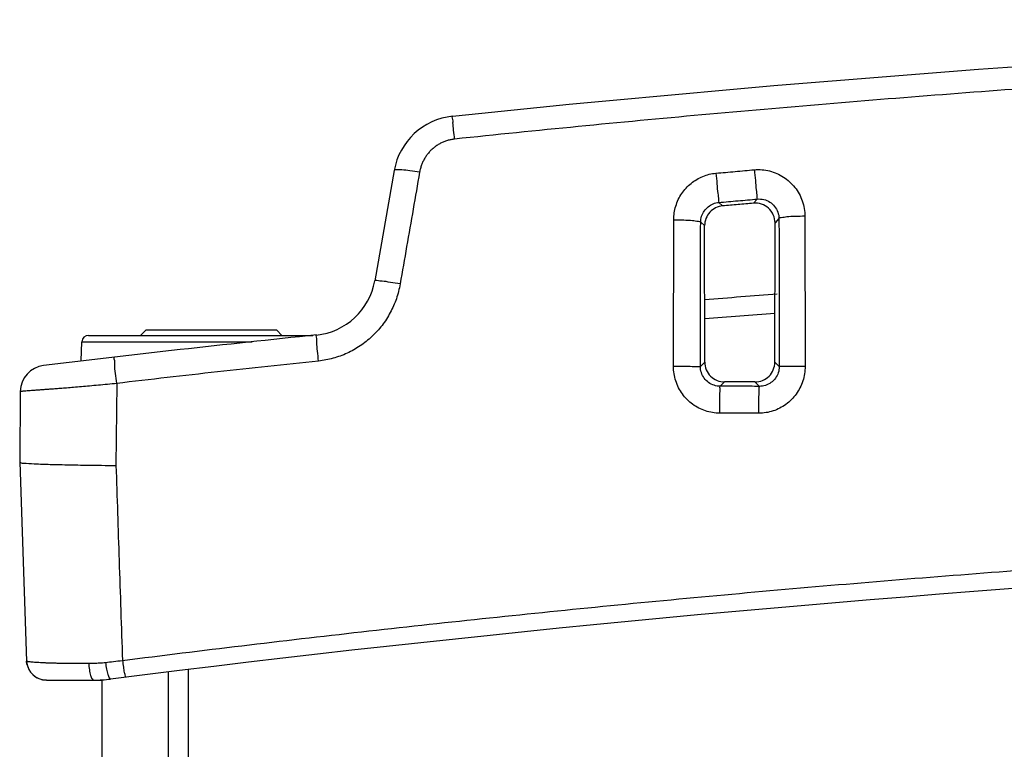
# Model space of a CAD drawing. Header units: inches. Extents: x 0 to 34, y 0 to 22.
# Tile 76 of 119: x 12.6 to 14.1, y 18.5 to 19.6. Entities that reach past the tile are written whole.
import ezdxf

# ---------------------------------------------------------------- set-up
doc = ezdxf.new("R2010")
doc.units = ezdxf.units.IN
doc.header["$LTSCALE"] = 1.87
doc.header["$MEASUREMENT"] = 0
doc.layers.get('0').update_dxf_attribs({"linetype": 'CONTINUOUS'})

msp = doc.modelspace()

# ---------------------------------------------------------------- linework, layer by layer
at = {"color": 7, "linetype": 'CONTINUOUS'}
for p, q in [((13.1631, 19.3894), (13.1337, 19.2226)), ((13.7126, 19.3463), (13.7069, 19.34)), ((13.6545, 19.3411), (13.6602, 19.3359)), ((13.7455, 19.3167), (13.7395, 19.3102)), ((13.7847, 19.3202), (13.7851, 19.0929)), ((13.5858, 19.093), (13.5862, 19.3149)), ((13.627, 19.3114), (13.633, 19.306)), ((13.6332, 19.0994), (13.633, 19.306)), ((13.7392, 19.0993), (13.7395, 19.3102)), ((12.7004, 19.1399), (13.0397, 19.1399)), ((12.7792, 19.1399), (12.7872, 19.1479)), ((12.9852, 19.1479), (12.7872, 19.1479)), ((12.9932, 19.1399), (12.9852, 19.1479)), ((12.6894, 19.1011), (12.6904, 19.1302)), ((12.6904, 19.1302), (12.9479, 19.1302)), ((13.6266, 19.0928), (13.6332, 19.0994)), ((13.7459, 19.0926), (13.7392, 19.0993)), ((12.743, 19.0671), (12.7419, 18.9428)), ((13.6566, 19.0628), (13.6632, 19.0694)), ((13.7158, 19.0627), (13.7092, 19.0694)), ((12.5971, 19.0549), (12.5962, 18.9479)), ((12.5962, 18.9479), (12.6067, 18.6468)), ((12.6072, 18.6422), (12.6067, 18.6468)), ((12.8212, 9.015), (12.8212, 18.6307)), ((12.8512, 18.6334), (12.8512, 9.0123)), ((12.6367, 18.6179), (12.631, 18.6184)), ((12.6367, 18.6179), (12.7212, 18.6179)), ((12.6447, 18.6179), (12.6535, 18.6179)), ((12.6535, 18.6179), (12.665, 18.6179)), ((12.7212, 9.0274), (12.7212, 18.6183))]:
    msp.add_line(p, q, dxfattribs=at)
for centre, radius, start, end in [((16.0862, -7.9197), 27.5375, 84.09115, 95.90885), ((13.2616, 19.3721), 0.1, 95.9088, 170), ((13.0352, 19.2399), 0.1, 275.8882, 350), ((15.5077, -4.7329), 24, 94.21714, 94.47982), ((15.5077, -4.7329), 24, 95.88837, 96.88085), ((12.7004, 19.1299), 0.01, 90, 178), ((12.6371, 19.0545), 0.04, 96.8809, 179.5), ((16.0862, -7.9197), 26.75, 82.80027, 97.19973), ((12.6367, 18.6479), 0.03, 182, 270.0002), ((12.6367, 18.6479), 0.03, 190.9397, 258.9862), ((12.7086, 18.8179), 0.2, 270, 277.1997)]:
    msp.add_arc(centre, radius, start, end, dxfattribs=at)
for points, knots in [([(18.9179, 19.437), (18.7932, 19.4501), (18.5432, 19.4746), (18.1673, 19.5061), (17.7902, 19.5325), (17.4123, 19.5536), (17.0338, 19.5695), (16.6549, 19.5801), (16.2758, 19.5854), (15.8966, 19.5854), (15.5175, 19.5801), (15.1386, 19.5695), (14.7601, 19.5536), (14.3821, 19.5325), (14.0051, 19.5061), (13.6292, 19.4746), (13.3792, 19.4501), (13.2545, 19.437)], [0, 0, 0, 0, 0.06631, 0.132812, 0.199446, 0.266168, 0.332946, 0.399757, 0.466584, 0.533416, 0.600244, 0.667054, 0.733832, 0.800554, 0.867189, 0.93369, 1, 1, 1, 1]), ([(13.2545, 19.437), (13.254, 19.4415), (13.2534, 19.4495), (13.2515, 19.461), (13.2527, 19.4663), (13.2505, 19.4715), (13.2513, 19.4715)], [0, 0, 0, 0, 0.392135, 0.714601, 0.92621, 1, 1, 1, 1]), ([(13.2545, 19.437), (13.2526, 19.4368), (13.249, 19.4363), (13.2436, 19.4349), (13.2383, 19.4331), (13.2333, 19.4307), (13.2285, 19.428), (13.2239, 19.4247), (13.2197, 19.4211), (13.2158, 19.4171), (13.2123, 19.4127), (13.2092, 19.408), (13.2066, 19.4031), (13.2044, 19.3979), (13.2027, 19.3925), (13.2018, 19.3889), (13.2015, 19.387)], [0, 0, 0, 0, 0.070864, 0.141766, 0.212729, 0.283755, 0.354871, 0.426098, 0.49746, 0.56896, 0.640557, 0.712235, 0.784058, 0.856006, 0.927995, 1, 1, 1, 1]), ([(13.2015, 19.387), (13.1967, 19.3878), (13.1879, 19.3891), (13.1755, 19.3906), (13.1688, 19.3905), (13.1633, 19.3905), (13.1631, 19.3894)], [0, 0, 0, 0, 0.380463, 0.700452, 0.915225, 1, 1, 1, 1]), ([(13.6501, 19.3854), (13.6598, 19.3863), (13.6792, 19.388), (13.6986, 19.3898), (13.7083, 19.3906)], [0, 0, 0, 0, 0.500035, 1, 1, 1, 1]), ([(13.7083, 19.3906), (13.716, 19.3913), (13.7316, 19.3901), (13.7531, 19.3807), (13.7706, 19.3647), (13.782, 19.3438), (13.7847, 19.3281), (13.7847, 19.3202)], [0, 0, 0, 0, 0.197551, 0.395887, 0.59588, 0.797593, 1, 1, 1, 1]), ([(13.7083, 19.3906), (13.7088, 19.3852), (13.7098, 19.375), (13.7108, 19.3615), (13.7122, 19.3522), (13.7121, 19.3475), (13.7126, 19.3463)], [0, 0, 0, 0, 0.366233, 0.688275, 0.912044, 1, 1, 1, 1]), ([(13.2015, 19.387), (13.1983, 19.3683), (13.1918, 19.3308), (13.1819, 19.2743), (13.1754, 19.2366), (13.1721, 19.2177)], [0, 0, 0, 0, 0.331476, 0.664955, 1, 1, 1, 1]), ([(13.5862, 19.3149), (13.5862, 19.3219), (13.5883, 19.336), (13.5975, 19.3552), (13.6118, 19.3708), (13.6298, 19.3815), (13.6433, 19.3848), (13.6501, 19.3854)], [0, 0, 0, 0, 0.203039, 0.404872, 0.605046, 0.803423, 1, 1, 1, 1]), ([(13.6501, 19.3854), (13.6506, 19.38), (13.6516, 19.3698), (13.6526, 19.3563), (13.6541, 19.3471), (13.654, 19.3423), (13.6545, 19.3411)], [0, 0, 0, 0, 0.36637, 0.68838, 0.91207, 1, 1, 1, 1]), ([(13.6545, 19.3411), (13.6642, 19.342), (13.6836, 19.3437), (13.7029, 19.3454), (13.7126, 19.3463)], [0, 0, 0, 0, 0.500063, 1, 1, 1, 1]), ([(13.7126, 19.3463), (13.7159, 19.3466), (13.7226, 19.3461), (13.7319, 19.3422), (13.7394, 19.3355), (13.7443, 19.3267), (13.7455, 19.32), (13.7455, 19.3167)], [0, 0, 0, 0, 0.199451, 0.399052, 0.599114, 0.799617, 1, 1, 1, 1]), ([(13.627, 19.3114), (13.627, 19.3144), (13.628, 19.3204), (13.6319, 19.3284), (13.6381, 19.335), (13.6458, 19.3395), (13.6516, 19.3409), (13.6545, 19.3411)], [0, 0, 0, 0, 0.201411, 0.402242, 0.602437, 0.801826, 1, 1, 1, 1]), ([(13.6602, 19.3359), (13.6566, 19.3356), (13.6493, 19.3335), (13.6403, 19.3267), (13.6343, 19.3171), (13.633, 19.3096), (13.633, 19.306)], [0, 0, 0, 0, 0.249816, 0.500131, 0.750344, 1, 1, 1, 1]), ([(13.7069, 19.34), (13.6991, 19.3394), (13.6836, 19.338), (13.668, 19.3366), (13.6602, 19.3359)], [0, 0, 0, 0, 0.499997, 1, 1, 1, 1]), ([(13.7395, 19.3102), (13.7395, 19.3143), (13.7377, 19.3227), (13.7303, 19.3331), (13.7193, 19.3394), (13.711, 19.3404), (13.7069, 19.34)], [0, 0, 0, 0, 0.252634, 0.504383, 0.753534, 1, 1, 1, 1]), ([(13.7847, 19.3202), (13.7798, 19.3202), (13.7708, 19.3199), (13.7584, 19.3195), (13.7511, 19.3181), (13.7459, 19.3178), (13.7455, 19.3167)], [0, 0, 0, 0, 0.373051, 0.690831, 0.909022, 1, 1, 1, 1]), ([(13.7455, 19.3167), (13.7456, 19.292), (13.7457, 19.2423), (13.7458, 19.1677), (13.7459, 19.1177), (13.7459, 19.0926)], [0, 0, 0, 0, 0.331154, 0.664446, 1, 1, 1, 1]), ([(13.5862, 19.3149), (13.5912, 19.3149), (13.6006, 19.3146), (13.6135, 19.3143), (13.6211, 19.3128), (13.6265, 19.3126), (13.627, 19.3114)], [0, 0, 0, 0, 0.37044, 0.689009, 0.908782, 1, 1, 1, 1]), ([(13.6266, 19.0928), (13.6267, 19.1172), (13.6267, 19.166), (13.6268, 19.2389), (13.6269, 19.2873), (13.627, 19.3114)], [0, 0, 0, 0, 0.33545, 0.668784, 1, 1, 1, 1]), ([(13.1721, 19.2177), (13.1714, 19.2139), (13.1698, 19.2063), (13.1665, 19.1953), (13.1623, 19.1845), (13.1572, 19.1742), (13.1514, 19.1643), (13.1448, 19.1549), (13.1374, 19.1461), (13.1294, 19.138), (13.1208, 19.1305), (13.1116, 19.1238), (13.102, 19.1179), (13.0919, 19.1127), (13.0814, 19.1085), (13.0706, 19.105), (13.0597, 19.1025), (13.0522, 19.1014), (13.0485, 19.101)], [0, 0, 0, 0, 0.06342, 0.126821, 0.190069, 0.253119, 0.316032, 0.378849, 0.441532, 0.50404, 0.566445, 0.628827, 0.690945, 0.752943, 0.815016, 0.876994, 0.938701, 1, 1, 1, 1]), ([(13.1721, 19.2177), (13.1672, 19.2185), (13.1584, 19.2198), (13.1458, 19.2223), (13.1396, 19.2218), (13.1339, 19.2236), (13.1337, 19.2226)], [0, 0, 0, 0, 0.384122, 0.707315, 0.922669, 1, 1, 1, 1]), ([(13.0485, 19.101), (13.048, 19.1061), (13.0474, 19.1151), (13.0454, 19.1282), (13.0466, 19.1344), (13.0445, 19.1404), (13.0455, 19.1405)], [0, 0, 0, 0, 0.383257, 0.707292, 0.923566, 1, 1, 1, 1]), ([(12.743, 19.0671), (12.7424, 19.0721), (12.7416, 19.0812), (12.7395, 19.0945), (12.7406, 19.1008), (12.7385, 19.1068), (12.7395, 19.1069)], [0, 0, 0, 0, 0.382306, 0.706442, 0.923175, 1, 1, 1, 1]), ([(13.0485, 19.101), (12.9975, 19.0957), (12.8956, 19.0847), (12.7938, 19.0731), (12.743, 19.0671)], [0, 0, 0, 0, 0.500714, 1, 1, 1, 1]), ([(13.5858, 19.093), (13.5909, 19.093), (13.6003, 19.093), (13.6128, 19.0931), (13.6213, 19.0927), (13.6255, 19.093), (13.6266, 19.0928)], [0, 0, 0, 0, 0.373301, 0.693869, 0.913732, 1, 1, 1, 1]), ([(13.6558, 19.022), (13.6485, 19.0221), (13.6339, 19.0244), (13.6141, 19.0346), (13.5983, 19.0505), (13.5882, 19.0706), (13.5858, 19.0856), (13.5858, 19.093)], [0, 0, 0, 0, 0.197683, 0.395778, 0.595362, 0.796843, 1, 1, 1, 1]), ([(13.6566, 19.0628), (13.6535, 19.0628), (13.6472, 19.0638), (13.6388, 19.0681), (13.632, 19.0748), (13.6276, 19.0833), (13.6266, 19.0896), (13.6266, 19.0928)], [0, 0, 0, 0, 0.199041, 0.397872, 0.597378, 0.798038, 1, 1, 1, 1]), ([(13.6332, 19.0994), (13.6332, 19.0955), (13.6348, 19.0876), (13.6415, 19.0776), (13.6515, 19.071), (13.6593, 19.0694), (13.6632, 19.0694)], [0, 0, 0, 0, 0.250233, 0.500637, 0.750712, 1, 1, 1, 1]), ([(13.7092, 19.0694), (13.7131, 19.0694), (13.721, 19.0709), (13.731, 19.0776), (13.7377, 19.0875), (13.7392, 19.0954), (13.7392, 19.0993)], [0, 0, 0, 0, 0.250697, 0.501191, 0.751074, 1, 1, 1, 1]), ([(13.7851, 19.0929), (13.7851, 19.0854), (13.7827, 19.0705), (13.7725, 19.0504), (13.7567, 19.0345), (13.7369, 19.0243), (13.7223, 19.022), (13.715, 19.022)], [0, 0, 0, 0, 0.20269, 0.404161, 0.603903, 0.802343, 1, 1, 1, 1]), ([(13.7459, 19.0926), (13.7459, 19.0895), (13.7449, 19.0832), (13.7405, 19.0747), (13.7337, 19.0679), (13.7252, 19.0637), (13.7189, 19.0627), (13.7158, 19.0627)], [0, 0, 0, 0, 0.200995, 0.401615, 0.601326, 0.800705, 1, 1, 1, 1]), ([(13.7851, 19.0929), (13.7801, 19.0929), (13.7711, 19.0928), (13.7591, 19.0929), (13.751, 19.0926), (13.747, 19.0928), (13.7459, 19.0927)], [0, 0, 0, 0, 0.376188, 0.69612, 0.91438, 1, 1, 1, 1]), ([(12.743, 19.0671), (12.7383, 19.0666), (12.7291, 19.0657), (12.7154, 19.0644), (12.7023, 19.0631), (12.6898, 19.062), (12.6782, 19.061), (12.6676, 19.0601), (12.6581, 19.0594), (12.6495, 19.0587), (12.6417, 19.0582), (12.6345, 19.0577), (12.628, 19.0572), (12.6222, 19.0568), (12.6168, 19.0564), (12.612, 19.0561), (12.6078, 19.0557), (12.6041, 19.0555), (12.6012, 19.0552), (12.5991, 19.055), (12.5978, 19.0549), (12.5973, 19.0549), (12.5971, 19.0549)], [0, 0, 0, 0, 0.096146, 0.190118, 0.280793, 0.366758, 0.446621, 0.519309, 0.584523, 0.643162, 0.69646, 0.745078, 0.789405, 0.829749, 0.866318, 0.899308, 0.928578, 0.95356, 0.973606, 0.988206, 0.997045, 1, 1, 1, 1]), ([(13.6558, 19.022), (13.6558, 19.0271), (13.6559, 19.0365), (13.6557, 19.0491), (13.6567, 19.0573), (13.656, 19.0618), (13.6566, 19.0628)], [0, 0, 0, 0, 0.373327, 0.693744, 0.913498, 1, 1, 1, 1]), ([(13.7158, 19.0627), (13.706, 19.0627), (13.6862, 19.0628), (13.6665, 19.0628), (13.6566, 19.0628)], [0, 0, 0, 0, 0.500034, 1, 1, 1, 1]), ([(13.7092, 19.0694), (13.7015, 19.0694), (13.6862, 19.0694), (13.6709, 19.0694), (13.6632, 19.0694)], [0, 0, 0, 0, 0.499999, 1, 1, 1, 1]), ([(13.715, 19.022), (13.715, 19.0271), (13.7152, 19.0365), (13.715, 19.049), (13.7159, 19.0572), (13.7152, 19.0617), (13.7158, 19.0627)], [0, 0, 0, 0, 0.373334, 0.693757, 0.913512, 1, 1, 1, 1]), ([(13.715, 19.022), (13.7051, 19.022), (13.6854, 19.022), (13.6656, 19.022), (13.6558, 19.022)], [0, 0, 0, 0, 0.499999, 1, 1, 1, 1]), ([(12.5962, 18.9479), (12.5969, 18.9475), (12.6, 18.9463), (12.6088, 18.9462), (12.6244, 18.945), (12.6477, 18.9445), (12.6769, 18.9437), (12.6983, 18.9434), (12.7095, 18.9433)], [0, 0, 0, 0, 0.019341, 0.089408, 0.227201, 0.435926, 0.702975, 1, 1, 1, 1]), ([(12.7419, 18.9428), (12.7435, 18.8949), (12.7468, 18.7965), (12.75, 18.6981), (12.7517, 18.6477)], [0, 0, 0, 0, 0.487227, 1, 1, 1, 1]), ([(12.7517, 18.6477), (12.8722, 18.663), (13.1144, 18.692), (13.4795, 18.7306), (13.8476, 18.7643), (14.2181, 18.7931), (14.5905, 18.8168), (14.9645, 18.8353), (15.3396, 18.8485), (15.7154, 18.8564), (16.0915, 18.859), (16.4677, 18.8563), (16.8435, 18.8482), (17.2185, 18.8348), (17.5925, 18.8162), (17.9649, 18.7924), (18.3353, 18.7634), (18.7034, 18.7295), (19.065, 18.6911), (19.3037, 18.6625), (19.4207, 18.6477)], [0, 0, 0, 0, 0.054496, 0.109427, 0.164722, 0.220316, 0.276147, 0.332159, 0.388303, 0.444531, 0.5008, 0.557069, 0.613296, 0.669436, 0.725444, 0.781269, 0.836855, 0.892141, 0.947101, 1, 1, 1, 1]), ([(12.6067, 18.6468), (12.6067, 18.6466), (12.6078, 18.6465), (12.6091, 18.6461), (12.6117, 18.6459), (12.6135, 18.6457), (12.6146, 18.6456)], [0, 0, 0, 0, 0.082308, 0.288256, 0.600269, 1, 1, 1, 1]), ([(12.6146, 18.6456), (12.6159, 18.6455), (12.6186, 18.6453), (12.6213, 18.6451), (12.6228, 18.645)], [0, 0, 0, 0, 0.466721, 1, 1, 1, 1]), ([(12.726, 18.6447), (12.7301, 18.6452), (12.7387, 18.6462), (12.7472, 18.6472), (12.7517, 18.6477)], [0, 0, 0, 0, 0.47676, 1, 1, 1, 1]), ([(12.7517, 18.6477), (12.7522, 18.6444), (12.7531, 18.6385), (12.7541, 18.6299), (12.7556, 18.6261), (12.7557, 18.6222), (12.7563, 18.6223)], [0, 0, 0, 0, 0.391366, 0.71288, 0.924197, 1, 1, 1, 1]), ([(12.6228, 18.645), (12.6244, 18.6449), (12.6278, 18.6447), (12.6332, 18.6444), (12.6391, 18.6442), (12.6456, 18.644), (12.6527, 18.6438), (12.6606, 18.6436), (12.6692, 18.6435), (12.6787, 18.6434), (12.6893, 18.6434), (12.6968, 18.6434), (12.7007, 18.6434)], [0, 0, 0, 0, 0.062667, 0.131807, 0.207226, 0.289979, 0.381526, 0.48228, 0.592428, 0.713419, 0.848483, 1, 1, 1, 1]), ([(12.7007, 18.6434), (12.7035, 18.6434), (12.709, 18.6435), (12.7174, 18.6439), (12.7231, 18.6444), (12.726, 18.6447)], [0, 0, 0, 0, 0.322685, 0.656638, 1, 1, 1, 1]), ([(12.7007, 18.6434), (12.7009, 18.64), (12.7014, 18.6339), (12.7031, 18.6258), (12.7049, 18.6204), (12.7075, 18.6179), (12.7086, 18.6179)], [0, 0, 0, 0, 0.363477, 0.666883, 0.879722, 1, 1, 1, 1]), ([(12.726, 18.6447), (12.7265, 18.6414), (12.7275, 18.6353), (12.7295, 18.6271), (12.7311, 18.6224), (12.7328, 18.6193), (12.7337, 18.6194)], [0, 0, 0, 0, 0.380785, 0.695868, 0.907498, 1, 1, 1, 1])]:
    msp.add_open_spline(points, degree=3, knots=knots, dxfattribs=at)
for points in [[(13.7392, 19.1729), (13.7039, 19.1703), (13.6685, 19.1676), (13.6331, 19.1648)], [(12.7095, 18.9433), (12.7166, 18.9432), (12.7237, 18.943), (12.7309, 18.943)], [(12.7309, 18.943), (12.7346, 18.9429), (12.7382, 18.9429), (12.7419, 18.9428)]]:
    msp.add_open_spline(points, degree=3, dxfattribs=at)

doc.saveas('drawing.dxf')
